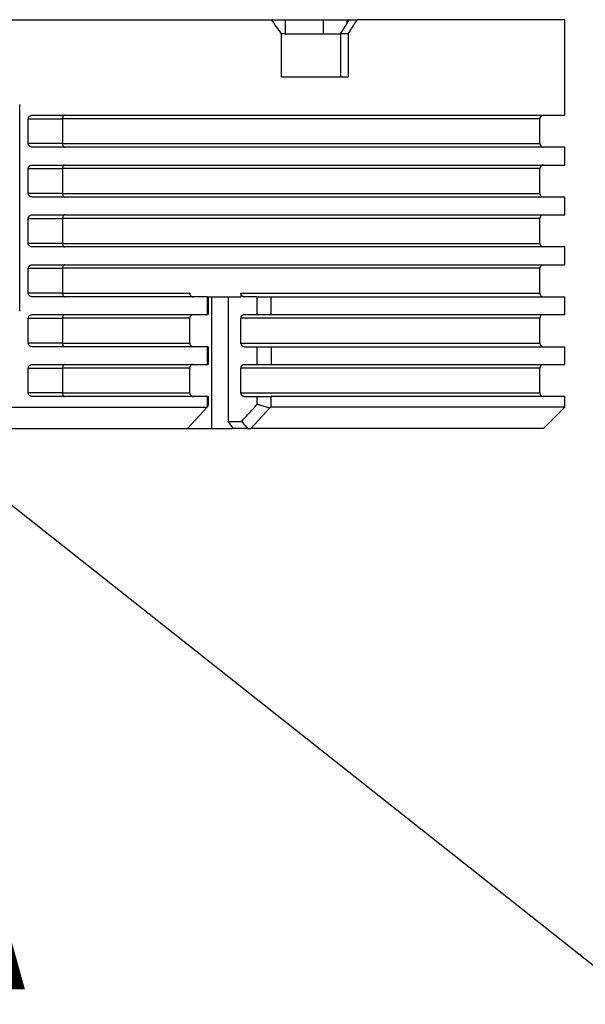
# Model space of a CAD drawing. Header units: millimetres. Extents: x 15 to 415, y 5 to 292.
# Tile 37 of 58: x 198 to 211, y 244 to 267. Entities that reach past the tile are written whole.
import ezdxf

# ---------------------------------------------------------------- set-up
doc = ezdxf.new("R2010")
doc.units = ezdxf.units.MM
doc.styles.add('SLDTEXTSTYLE0', font='TXT', dxfattribs={"width": 0.75})
doc.dimstyles.new('SLDDIMSTYLE6', dxfattribs={"dimtxt": 0.18, "dimasz": 1.016, "dimexe": 0, "dimexo": 0.0625, "dimgap": 0, "dimtad": 0, "dimtih": 1, "dimtoh": 1, "dimdec": 0, "dimrnd": 1e-09, "dimzin": 0, "dimdsep": 46, "dimtxsty": 'Standard', "dimblk1": 'DOT', "dimblk2": 'DOT', "dimsah": 1, "dimcen": 0.09, "dimadec": 0, "dimazin": 0, "dimtfac": 1.016, "dimtdec": 0, "dimtofl": 0, "dimtmove": 0, "dimatfit": 3, "dimldrblk": 'DOT', "dimfxl": 1, "dimfrac": 2, "dimtolj": 1, "dimtzin": 0, "dimarcsym": 0})

# ---------------------------------------------------------------- blocks, each defined once
blk = doc.blocks.new('_Dot')
at = {"color": 0, "linetype": 'ByBlock', "lineweight": -2}
blk.add_line((-0.5, 0), (-1, 0), dxfattribs=at)
at = {"color": 0, "linetype": 'ByBlock', "const_width": 0.5}
blk.add_lwpolyline([(-0.25, 0, 1), (0.25, 0, 1)], format="xyb", close=True, dxfattribs=at)

msp = doc.modelspace()

# ---------------------------------------------------------------- linework, layer by layer
at = {"color": 7, "linetype": 'Continuous', "lineweight": 25}
for p, q in [((194.56532, 266.820966), (204.127481, 266.820966)), ((204.127481, 266.820966), (204.447046, 266.820966)), ((204.447046, 266.820966), (204.447046, 266.487632)), ((204.447046, 266.820966), (205.336527, 266.820966)), ((205.336527, 266.820966), (205.336527, 266.487632)), ((205.336527, 266.820966), (205.892493, 266.820966)), ((205.892493, 266.820966), (205.950834, 266.820966)), ((205.950834, 266.820966), (206.13205, 266.820966)), ((210.988637, 266.820966), (206.13205, 266.820966)), ((210.988637, 264.587632), (210.988637, 266.820966)), ((204.447046, 266.487632), (204.364698, 266.487632)), ((204.364698, 265.487632), (204.364698, 266.487632)), ((204.447046, 266.487632), (205.336527, 266.487632)), ((205.336527, 266.487632), (205.742742, 266.487632)), ((205.923938, 266.487632), (205.742742, 266.487632)), ((205.742742, 266.487632), (205.742742, 265.487632)), ((205.923938, 266.487632), (205.923938, 265.487632)), ((204.364698, 265.487632), (205.923938, 265.487632)), ((198.234546, 260.004299), (198.234546, 264.837632)), ((198.435787, 263.920966), (198.435787, 264.504299)), ((198.435787, 264.504299), (199.239257, 264.504299)), ((198.533497, 264.587632), (210.988637, 264.587632)), ((199.239257, 264.504299), (199.239257, 263.920966)), ((210.405304, 263.920966), (210.405304, 264.504299)), ((199.239257, 263.920966), (198.435787, 263.920966)), ((210.988637, 263.837632), (198.533497, 263.837632)), ((210.988637, 263.420966), (210.988637, 263.837632)), ((198.435787, 262.754299), (198.435787, 263.337632)), ((198.435787, 263.337632), (199.239257, 263.337632)), ((198.533497, 263.420966), (210.988637, 263.420966)), ((199.239257, 263.337632), (199.239257, 262.754299)), ((210.405304, 262.754299), (210.405304, 263.337632)), ((199.239257, 262.754299), (198.435787, 262.754299)), ((210.988637, 262.670966), (198.533497, 262.670966)), ((210.988637, 262.254299), (210.988637, 262.670966)), ((198.435787, 261.587632), (198.435787, 262.170966)), ((198.435787, 262.170966), (199.239257, 262.170966)), ((198.533497, 262.254299), (210.988637, 262.254299)), ((199.239257, 262.170966), (199.239257, 261.587632)), ((210.405304, 261.587632), (210.405304, 262.170966)), ((199.239257, 261.587632), (198.435787, 261.587632)), ((210.988637, 261.504299), (198.533497, 261.504299)), ((210.988637, 261.087632), (210.988637, 261.504299)), ((198.435787, 260.420966), (198.435787, 261.004299)), ((198.435787, 261.004299), (199.239257, 261.004299)), ((198.533497, 261.087632), (210.988637, 261.087632)), ((199.239257, 261.004299), (199.239257, 260.420966)), ((210.405304, 260.420966), (210.405304, 261.004299)), ((199.239257, 260.420966), (198.435787, 260.420966)), ((202.627815, 260.337632), (198.533497, 260.337632)), ((199.239257, 260.420966), (202.216098, 260.420966)), ((202.627815, 259.920966), (202.627815, 260.337632)), ((202.627815, 260.337632), (202.644029, 260.337632)), ((202.636924, 260.337632), (203.41221, 260.337632)), ((202.644029, 260.337632), (202.644029, 259.920966)), ((202.728707, 257.254299), (202.728707, 260.337632)), ((203.110299, 260.337632), (203.110299, 257.420966)), ((203.41221, 260.420966), (203.41221, 260.337632)), ((203.795217, 260.337632), (203.487621, 260.337632)), ((203.795217, 259.920966), (203.795217, 260.337632)), ((203.795217, 260.337632), (204.115602, 260.337632)), ((204.115602, 259.920966), (204.115602, 260.337632)), ((204.115602, 260.337632), (210.988637, 260.337632)), ((210.988637, 259.920966), (210.988637, 260.337632)), ((198.533497, 259.920966), (202.627815, 259.920966)), ((202.644029, 259.920966), (202.627815, 259.920966)), ((203.487621, 259.920966), (203.795217, 259.920966)), ((203.795217, 259.920966), (204.115602, 259.920966)), ((204.115602, 259.920966), (210.988637, 259.920966)), ((198.435787, 259.254299), (198.435787, 259.837632)), ((198.435787, 259.837632), (199.239257, 259.837632)), ((199.239257, 259.837632), (199.239257, 259.254299)), ((202.216098, 259.837632), (199.239257, 259.837632)), ((202.216098, 259.254299), (202.216098, 259.837632)), ((203.41221, 259.254299), (203.41221, 259.837632)), ((210.405304, 259.254299), (210.405304, 259.837632)), ((199.239257, 259.254299), (198.435787, 259.254299)), ((202.627815, 259.170966), (198.533497, 259.170966)), ((199.239257, 259.254299), (202.216098, 259.254299)), ((202.627815, 258.754299), (202.627815, 259.170966)), ((202.627815, 259.170966), (202.644029, 259.170966)), ((202.644029, 259.170966), (202.644029, 258.754299)), ((203.487621, 259.170966), (203.795217, 259.170966)), ((203.795217, 258.754299), (203.795217, 259.170966)), ((203.795217, 259.170966), (204.115602, 259.170966)), ((204.115602, 259.170966), (204.115602, 258.754299)), ((204.115602, 259.170966), (210.988637, 259.170966)), ((210.988637, 258.754299), (210.988637, 259.170966)), ((198.533497, 258.754299), (202.627815, 258.754299)), ((202.644029, 258.754299), (202.627815, 258.754299)), ((203.487621, 258.754299), (203.795217, 258.754299)), ((203.795217, 258.754299), (204.115602, 258.754299)), ((204.115602, 258.754299), (210.988637, 258.754299)), ((198.435787, 258.087632), (198.435787, 258.670966)), ((198.435787, 258.670966), (199.239257, 258.670966)), ((199.239257, 258.670966), (199.239257, 258.087632)), ((202.216098, 258.670966), (199.239257, 258.670966)), ((202.216098, 258.087632), (202.216098, 258.670966)), ((203.41221, 258.087632), (203.41221, 258.670966)), ((210.405304, 258.087632), (210.405304, 258.670966)), ((199.239257, 258.087632), (198.435787, 258.087632)), ((202.627815, 258.004299), (198.533497, 258.004299)), ((199.239257, 258.087632), (202.216098, 258.087632)), ((202.627815, 257.761527), (202.627815, 258.004299)), ((202.627815, 258.004299), (202.644029, 258.004299)), ((202.644029, 258.004299), (202.644029, 257.820398)), ((203.487621, 258.004299), (203.795217, 258.004299)), ((203.795217, 257.826931), (203.795217, 258.004299)), ((203.795217, 258.004299), (204.115602, 258.004299)), ((204.115602, 257.754299), (204.115602, 258.004299)), ((210.988637, 258.004299), (204.115602, 258.004299)), ((210.988637, 257.754299), (210.988637, 258.004299)), ((202.644029, 257.820398), (202.627815, 257.761527)), ((194.864514, 257.754299), (202.622647, 257.754299)), ((202.162149, 257.258801), (202.622647, 257.754299)), ((202.627815, 257.761527), (202.622647, 257.754299)), ((204.084774, 257.738761), (203.647448, 257.254299)), ((204.115602, 257.754299), (204.084774, 257.738761)), ((210.988637, 257.754299), (204.115602, 257.754299)), ((210.488637, 257.254299), (210.988637, 257.754299)), ((203.110299, 257.420966), (203.429293, 257.420966)), ((195.120064, 257.254299), (202.154185, 257.254299)), ((202.154185, 257.254299), (202.162149, 257.258801)), ((202.179997, 257.254299), (202.154185, 257.254299)), ((202.179997, 257.254299), (202.728707, 257.254299)), ((203.569991, 257.254299), (203.237576, 257.254299)), ((203.569991, 257.254299), (203.647448, 257.254299)), ((210.488637, 257.254299), (203.647448, 257.254299))]:
    msp.add_line(p, q, dxfattribs=at)
at = {"color": 8, "linetype": 'Continuous', "lineweight": 25}
for p, q in [((205.892493, 266.820966), (205.892493, 266.726889)), ((210.405304, 264.504299), (199.239257, 264.504299)), ((199.239257, 263.920966), (210.405304, 263.920966)), ((210.405304, 263.337632), (199.239257, 263.337632)), ((199.239257, 262.754299), (210.405304, 262.754299)), ((210.405304, 262.170966), (199.239257, 262.170966)), ((199.239257, 261.587632), (210.405304, 261.587632)), ((210.405304, 261.004299), (199.239257, 261.004299)), ((203.41221, 260.420966), (210.405304, 260.420966)), ((210.405304, 259.837632), (203.41221, 259.837632)), ((203.41221, 259.254299), (210.405304, 259.254299)), ((210.405304, 258.670966), (203.41221, 258.670966)), ((203.41221, 258.087632), (210.405304, 258.087632))]:
    msp.add_line(p, q, dxfattribs=at)
at = {"color": 7, "linetype": 'Continuous', "lineweight": 25, "flags": 128}
for points in [[(199.280454, 264.587632), (199.272417, 264.586031), (199.264689, 264.581289), (199.257566, 264.573588), (199.251323, 264.563225), (199.2462, 264.550597), (199.242393, 264.536189), (199.240049, 264.520557), (199.239257, 264.504299)], [(199.239257, 263.920966), (199.240049, 263.904708), (199.242393, 263.889076), (199.2462, 263.874668), (199.251323, 263.86204), (199.257566, 263.851677), (199.264689, 263.843976), (199.272417, 263.839234), (199.280454, 263.837632)], [(199.280454, 263.420966), (199.272417, 263.419365), (199.264689, 263.414622), (199.257566, 263.406922), (199.251323, 263.396558), (199.2462, 263.38393), (199.242393, 263.369523), (199.240049, 263.35389), (199.239257, 263.337632)], [(199.239257, 262.754299), (199.240049, 262.738042), (199.242393, 262.722409), (199.2462, 262.708002), (199.251323, 262.695374), (199.257566, 262.68501), (199.264689, 262.677309), (199.272417, 262.672567), (199.280454, 262.670966)], [(199.280454, 262.254299), (199.272417, 262.252698), (199.264689, 262.247956), (199.257566, 262.240255), (199.251323, 262.229891), (199.2462, 262.217263), (199.242393, 262.202856), (199.240049, 262.187223), (199.239257, 262.170966)], [(199.239257, 261.587632), (199.240049, 261.571375), (199.242393, 261.555742), (199.2462, 261.541335), (199.251323, 261.528707), (199.257566, 261.518343), (199.264689, 261.510642), (199.272417, 261.5059), (199.280454, 261.504299)], [(199.280454, 261.087632), (199.272417, 261.086031), (199.264689, 261.081289), (199.257566, 261.073588), (199.251323, 261.063225), (199.2462, 261.050597), (199.242393, 261.036189), (199.240049, 261.020557), (199.239257, 261.004299)], [(199.239257, 260.420966), (199.240049, 260.404708), (199.242393, 260.389076), (199.2462, 260.374668), (199.251323, 260.36204), (199.257566, 260.351677), (199.264689, 260.343976), (199.272417, 260.339234), (199.280454, 260.337632)], [(199.280454, 259.920966), (199.272417, 259.919365), (199.264689, 259.914622), (199.257566, 259.906922), (199.251323, 259.896558), (199.2462, 259.88393), (199.242393, 259.869523), (199.240049, 259.85389), (199.239257, 259.837632)], [(199.239257, 259.254299), (199.240049, 259.238042), (199.242393, 259.222409), (199.2462, 259.208002), (199.251323, 259.195374), (199.257566, 259.18501), (199.264689, 259.177309), (199.272417, 259.172567), (199.280454, 259.170966)], [(199.280454, 258.754299), (199.272417, 258.752698), (199.264689, 258.747956), (199.257566, 258.740255), (199.251323, 258.729891), (199.2462, 258.717263), (199.242393, 258.702856), (199.240049, 258.687223), (199.239257, 258.670966)], [(199.239257, 258.087632), (199.240049, 258.071375), (199.242393, 258.055742), (199.2462, 258.041335), (199.251323, 258.028707), (199.257566, 258.018343), (199.264689, 258.010642), (199.272417, 258.0059), (199.280454, 258.004299)]]:
    msp.add_lwpolyline(points, dxfattribs=at)
at = {"color": 7, "linetype": 'Continuous', "lineweight": 25}
for centre, start, end in [((210.488637, 264.504299), 90, 180), ((210.488637, 263.920966), 180, 270), ((210.488637, 263.337632), 90, 180), ((210.488637, 262.754299), 180, 270), ((210.488637, 262.170966), 90, 180), ((210.488637, 261.587632), 180, 270), ((210.488637, 261.004299), 90, 180), ((210.488637, 260.420966), 180, 270), ((210.488637, 259.837632), 90, 180), ((210.488637, 259.254299), 180, 270), ((210.488637, 258.670966), 90, 180), ((210.488637, 258.087632), 180, 270)]:
    msp.add_arc(centre, 0.083333, start, end, dxfattribs=at)
for centre, major_axis, ratio, start_param, end_param in [((188.32197, 266.487632), (20.937213, -20.937213), 0.414761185, 1.17762991, 1.192336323), ((188.32197, 266.487632), (20.252508, 20.252508), 0.476402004, 5.156980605, 5.171839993), ((188.32197, 266.487632), (20.463158, 20.463158), 0.476402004, 5.156980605, 5.171687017), ((188.32197, 251.002966), (-18.836053, 18.836053), 0.577350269, 4.48031981, 4.488329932)]:
    msp.add_ellipse(centre, major_axis=major_axis, ratio=ratio, start_param=start_param, end_param=end_param, dxfattribs=at)
for points, knots in [([(198.435787, 264.504299), (198.436544, 264.512149), (198.438054, 264.527822), (198.449433, 264.548916), (198.468345, 264.568675), (198.497185, 264.584407), (198.520993, 264.586522), (198.533497, 264.587632)], [0, 0, 0, 0, 0.154623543, 0.308742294, 0.474234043, 0.723851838, 1, 1, 1, 1]), ([(198.533497, 263.837632), (198.520913, 263.838758), (198.497217, 263.840877), (198.467441, 263.857088), (198.447799, 263.878213), (198.43743, 263.900127), (198.43629, 263.914584), (198.435787, 263.920966)], [0, 0, 0, 0, 0.277824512, 0.523148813, 0.714741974, 0.874084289, 1, 1, 1, 1]), ([(198.435787, 263.337632), (198.436544, 263.345482), (198.438054, 263.361155), (198.449433, 263.382249), (198.468345, 263.402009), (198.497185, 263.41774), (198.520993, 263.419855), (198.533497, 263.420966)], [0, 0, 0, 0, 0.154623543, 0.308742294, 0.474234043, 0.723851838, 1, 1, 1, 1]), ([(198.533497, 262.670966), (198.520913, 262.672091), (198.497217, 262.674211), (198.467441, 262.690421), (198.447799, 262.711547), (198.43743, 262.73346), (198.43629, 262.747917), (198.435787, 262.754299)], [0, 0, 0, 0, 0.277824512, 0.523148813, 0.714741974, 0.874084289, 1, 1, 1, 1]), ([(198.435787, 262.170966), (198.436544, 262.178815), (198.438054, 262.194489), (198.449433, 262.215583), (198.468345, 262.235342), (198.497185, 262.251073), (198.520993, 262.253188), (198.533497, 262.254299)], [0, 0, 0, 0, 0.154623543, 0.308742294, 0.474234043, 0.723851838, 1, 1, 1, 1]), ([(198.533497, 261.504299), (198.520913, 261.505425), (198.497217, 261.507544), (198.467441, 261.523754), (198.447799, 261.54488), (198.43743, 261.566793), (198.43629, 261.581251), (198.435787, 261.587632)], [0, 0, 0, 0, 0.277824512, 0.523148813, 0.714741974, 0.874084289, 1, 1, 1, 1]), ([(198.435787, 261.004299), (198.436544, 261.012149), (198.438054, 261.027822), (198.449433, 261.048916), (198.468345, 261.068675), (198.497185, 261.084407), (198.520993, 261.086522), (198.533497, 261.087632)], [0, 0, 0, 0, 0.154623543, 0.308742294, 0.474234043, 0.723851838, 1, 1, 1, 1]), ([(198.533497, 260.337632), (198.520913, 260.338758), (198.497217, 260.340877), (198.467441, 260.357088), (198.447799, 260.378213), (198.43743, 260.400127), (198.43629, 260.414584), (198.435787, 260.420966)], [0, 0, 0, 0, 0.2778245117, 0.523148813, 0.7147419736, 0.8740842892, 1, 1, 1, 1]), ([(202.216098, 260.420966), (202.216875, 260.412056), (202.218428, 260.394244), (202.230434, 260.370359), (202.248312, 260.351543), (202.27026, 260.339713), (202.286028, 260.338294), (202.293385, 260.337632)], [0, 0, 0, 0, 0.1970927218, 0.3939846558, 0.5964305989, 0.8116884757, 1, 1, 1, 1]), ([(203.487621, 260.337632), (203.478851, 260.338615), (203.461304, 260.340582), (203.438052, 260.355985), (203.421059, 260.378449), (203.413144, 260.401654), (203.412448, 260.416037), (203.41221, 260.420966)], [0, 0, 0, 0, 0.227010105, 0.454181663, 0.676378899, 0.889091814, 1, 1, 1, 1]), ([(198.435787, 259.837632), (198.436544, 259.845482), (198.438054, 259.861155), (198.449433, 259.882249), (198.468345, 259.902009), (198.497185, 259.91774), (198.520993, 259.919855), (198.533497, 259.920966)], [0, 0, 0, 0, 0.1546235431, 0.3087422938, 0.4742340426, 0.7238518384, 1, 1, 1, 1]), ([(202.293385, 259.920966), (202.284215, 259.919945), (202.265864, 259.917901), (202.24165, 259.901861), (202.224306, 259.878607), (202.216866, 259.855569), (202.216279, 259.841855), (202.216098, 259.837632)], [0, 0, 0, 0, 0.234379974, 0.469028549, 0.695211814, 0.906147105, 1, 1, 1, 1]), ([(203.41221, 259.837632), (203.412994, 259.846702), (203.414561, 259.864836), (203.426719, 259.889108), (203.44475, 259.907951), (203.4661, 259.919128), (203.481013, 259.920401), (203.487621, 259.920966)], [0, 0, 0, 0, 0.203225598, 0.406315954, 0.613215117, 0.828608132, 1, 1, 1, 1]), ([(198.533497, 259.170966), (198.520913, 259.172091), (198.497217, 259.174211), (198.467441, 259.190421), (198.447799, 259.211547), (198.43743, 259.23346), (198.43629, 259.247917), (198.435787, 259.254299)], [0, 0, 0, 0, 0.277824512, 0.523148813, 0.714741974, 0.874084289, 1, 1, 1, 1]), ([(202.216098, 259.254299), (202.216875, 259.245389), (202.218428, 259.227578), (202.230434, 259.203693), (202.248312, 259.184876), (202.27026, 259.173046), (202.286028, 259.171628), (202.293385, 259.170966)], [0, 0, 0, 0, 0.197092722, 0.393984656, 0.596430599, 0.811688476, 1, 1, 1, 1]), ([(203.487621, 259.170966), (203.478851, 259.171949), (203.461304, 259.173915), (203.438052, 259.189318), (203.421059, 259.211782), (203.413144, 259.234988), (203.412448, 259.24937), (203.41221, 259.254299)], [0, 0, 0, 0, 0.227010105, 0.454181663, 0.676378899, 0.889091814, 1, 1, 1, 1]), ([(198.435787, 258.670966), (198.436544, 258.678815), (198.438054, 258.694489), (198.449433, 258.715583), (198.468345, 258.735342), (198.497185, 258.751073), (198.520993, 258.753188), (198.533497, 258.754299)], [0, 0, 0, 0, 0.154623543, 0.308742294, 0.474234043, 0.723851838, 1, 1, 1, 1]), ([(202.293385, 258.754299), (202.284215, 258.753278), (202.265864, 258.751234), (202.24165, 258.735194), (202.224306, 258.71194), (202.216866, 258.688902), (202.216279, 258.675189), (202.216098, 258.670966)], [0, 0, 0, 0, 0.234379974, 0.469028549, 0.695211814, 0.906147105, 1, 1, 1, 1]), ([(203.41221, 258.670966), (203.412994, 258.680036), (203.414561, 258.69817), (203.426719, 258.722441), (203.44475, 258.741285), (203.4661, 258.752461), (203.481013, 258.753735), (203.487621, 258.754299)], [0, 0, 0, 0, 0.203225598, 0.406315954, 0.613215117, 0.828608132, 1, 1, 1, 1]), ([(198.533497, 258.004299), (198.520913, 258.005425), (198.497217, 258.007544), (198.467441, 258.023754), (198.447799, 258.04488), (198.43743, 258.066793), (198.43629, 258.081251), (198.435787, 258.087632)], [0, 0, 0, 0, 0.277824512, 0.523148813, 0.714741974, 0.874084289, 1, 1, 1, 1]), ([(202.216098, 258.087632), (202.216875, 258.078722), (202.218428, 258.060911), (202.230434, 258.037026), (202.248312, 258.018209), (202.27026, 258.006379), (202.286028, 258.004961), (202.293385, 258.004299)], [0, 0, 0, 0, 0.1970927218, 0.3939846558, 0.5964305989, 0.8116884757, 1, 1, 1, 1]), ([(203.487621, 258.004299), (203.478851, 258.005282), (203.461304, 258.007248), (203.438052, 258.022652), (203.421059, 258.045115), (203.413144, 258.068321), (203.412448, 258.082703), (203.41221, 258.087632)], [0, 0, 0, 0, 0.227010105, 0.454181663, 0.676378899, 0.889091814, 1, 1, 1, 1]), ([(203.429293, 257.420966), (203.490297, 257.488607), (203.612305, 257.623888), (203.734247, 257.75925), (203.795217, 257.826931)], [0, 0, 0, 0, 0.499999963, 1, 1, 1, 1]), ([(203.795217, 257.826931), (203.819345, 257.819575), (203.879662, 257.801184), (203.97618, 257.771788), (204.048576, 257.74977), (204.084774, 257.738761)], [0, 0, 0, 0, 0.24999996, 0.624999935, 1, 1, 1, 1]), ([(203.429293, 257.420966), (203.452736, 257.393186), (203.499621, 257.337627), (203.546535, 257.282075), (203.569991, 257.254299)], [0, 0, 0, 0, 0.5000000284, 1, 1, 1, 1]), ([(202.728707, 257.254299), (202.780014, 257.254299), (202.882627, 257.254299), (203.055444, 257.254299), (203.162621, 257.254299), (203.204686, 257.254299)], [0, 0, 0, 0, 0.377921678, 0.755843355, 1, 1, 1, 1])]:
    msp.add_open_spline(points, degree=3, knots=knots, dxfattribs=at)

# ---------------------------------------------------------------- texts
at = {"color": 7, "linetype": 'Continuous', "lineweight": 18, "insert": (196.02306, 247.636846), "char_height": 3.5, "attachment_point": 1, "style": 'SLDTEXTSTYLE0'}
msp.add_mtext('A', dxfattribs=at)

# ---------------------------------------------------------------- leaders
at = {"color": 7, "linetype": 'Continuous', "lineweight": 0}
msp.add_leader([(188.329137, 263.145867), (228.166667, 231.647816)], dimstyle='SLDDIMSTYLE6', dxfattribs=at)

doc.saveas('drawing.dxf')
